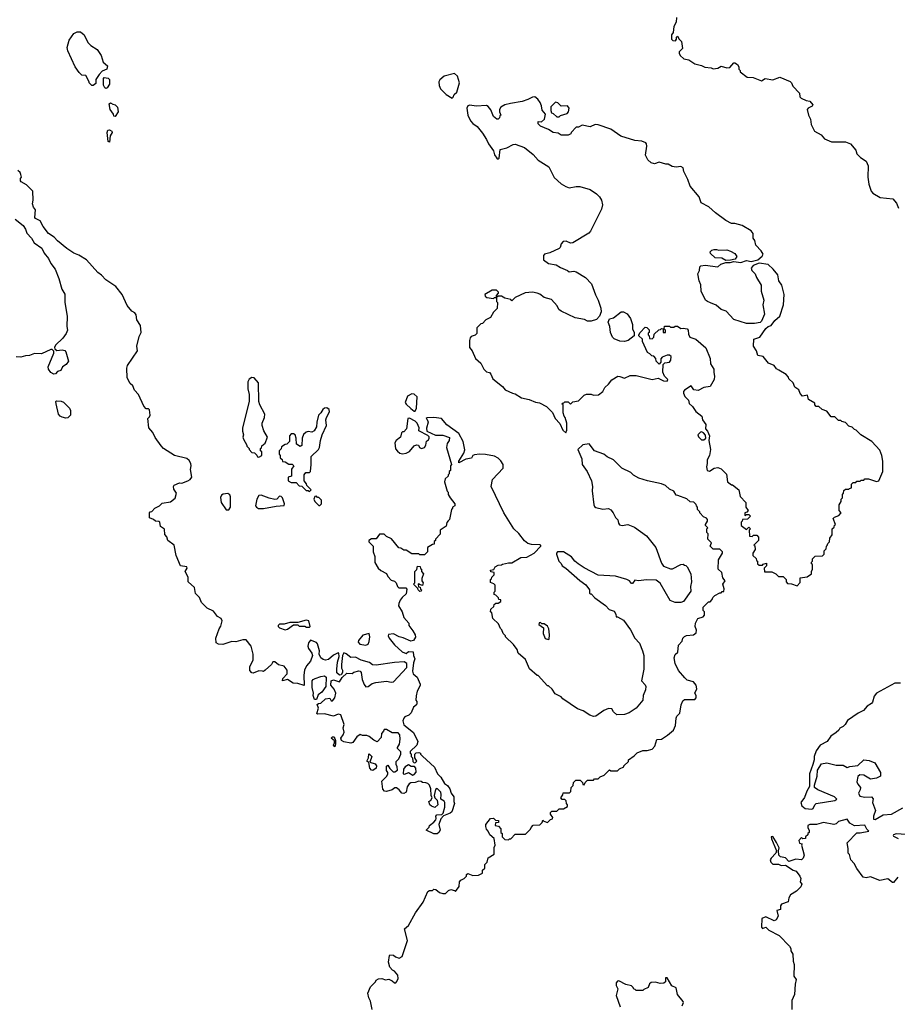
# Model space of a CAD drawing. Extents: x 1862350 to 2057294, y 212041 to 437318.
# Tile 14 of 256: x 1931785 to 1939417, y 256239 to 264806. Entities that reach past the tile are written whole.
import ezdxf

# ---------------------------------------------------------------- set-up
doc = ezdxf.new("R2010")
doc.units = 0

msp = doc.modelspace()

# ---------------------------------------------------------------- linework, layer by layer
at = {"layer": '0CON10XD'}
for points in [[(1937496.7, 264825), (1937493.3, 264785), (1937473.8, 264745), (1937467.5, 264695), (1937454, 264675), (1937453.8, 264635), (1937465, 264623.3), (1937488.3, 264621.7), (1937497.5, 264635), (1937497.5, 264655), (1937505, 264662.5), (1937518.8, 264635), (1937540.6, 264615), (1937547.5, 264555), (1937520, 264525), (1937520, 264515), (1937530, 264495), (1937560, 264465), (1937605, 264456.7), (1937655, 264422.5), (1937715, 264407.5), (1937743.6, 264393.6), (1937797, 264387), (1937815, 264377.5)], [(1932425, 264232.5), (1932413, 264233), (1932390, 264255), (1932390, 264265), (1932360, 264320), (1932325, 264323.8), (1932301.2, 264345), (1932268, 264395), (1932202.5, 264535), (1932197.5, 264565), (1932215, 264628.8), (1932256.7, 264685), (1932285, 264701.2), (1932315, 264700), (1932346.2, 264675), (1932377, 264607), (1932405, 264580), (1932460, 264545), (1932493.3, 264495), (1932510, 264435), (1932548, 264405), (1932543.3, 264375), (1932501.7, 264358.3), (1932475, 264330), (1932447.5, 264285), (1932448.3, 264251.7), (1932425, 264232.5)], [(1937815, 264377.5), (1937855, 264382.5), (1937885, 264402.5), (1937935, 264387.5), (1937961.7, 264388.3), (1937995, 264430), (1938005, 264430), (1938026.4, 264416.4), (1938040, 264395), (1938040, 264375), (1938050, 264365), (1938051.7, 264351.7), (1938110, 264305), (1938163, 264303), (1938235, 264273.3), (1938267, 264293), (1938335, 264282.5), (1938395, 264306.7), (1938485, 264267.5), (1938496.1, 264256.1), (1938507, 264227), (1938567.5, 264165), (1938570, 264135), (1938581.7, 264121.7), (1938623, 264103), (1938655, 264096.7), (1938682.5, 264065), (1938676.4, 264053.6), (1938643, 264037), (1938632.5, 264025), (1938644, 263975), (1938661.1, 263941.1), (1938667.5, 263895), (1938696.1, 263836.1), (1938755, 263803.3), (1938785, 263768), (1938845, 263742), (1938965, 263742.5), (1939010, 263725), (1939055, 263670), (1939065, 263640), (1939097, 263607), (1939147.5, 263575), (1939164.3, 263534.3), (1939160.8, 263435), (1939170.5, 263375), (1939190.6, 263315), (1939205.4, 263295.4), (1939267.3, 263257.3), (1939378.3, 263248.3), (1939410.7, 263210.7), (1939427.5, 263165)], [(1932535, 264207.5), (1932525, 264212.5), (1932513.3, 264235), (1932512.5, 264295), (1932518.3, 264301.7), (1932555, 264296.2), (1932565.7, 264285), (1932566.4, 264243.6), (1932545, 264213.3), (1932535, 264207.5)], [(1935545, 264124.2), (1935555, 264132.5), (1935564, 264155), (1935585.6, 264175), (1935610.6, 264255), (1935593.4, 264313.4), (1935565, 264338.1), (1935475, 264312.9), (1935438.5, 264281.5), (1935430.6, 264265), (1935433.2, 264233.2), (1935445.6, 264205.5), (1935495, 264154.2), (1935545, 264124.2)], [(1938545, 259880), (1938571.7, 259908.3), (1938571.7, 259948.3), (1938631.7, 259958.3), (1938670, 259985), (1938670, 260005), (1938680, 260025), (1938680, 260065), (1938671.7, 260071.7), (1938670, 260085), (1938680, 260095), (1938680, 260115), (1938703, 260137), (1938765, 260140), (1938780, 260155), (1938780, 260185), (1938798.3, 260201.7), (1938800, 260225), (1938808.3, 260231.7), (1938811.7, 260248.3), (1938828.3, 260261.7), (1938830, 260295), (1938850, 260325), (1938850, 260375), (1938868.3, 260391.7), (1938871.7, 260408.3), (1938880, 260415), (1938860, 260465), (1938871.7, 260478.3), (1938908.3, 260491.7), (1938930, 260515), (1938910, 260535), (1938910, 260585), (1938930, 260615), (1938930, 260635), (1938940, 260645), (1938940, 260675), (1938950, 260685), (1938951.7, 260708.3), (1938965, 260720), (1938995, 260720), (1939001.7, 260728.3), (1939018.3, 260731.7), (1939020, 260765), (1939031.7, 260778.3), (1939055, 260780), (1939065, 260790), (1939095, 260790), (1939101.7, 260798.3), (1939125, 260800), (1939135, 260810), (1939165, 260812.5), (1939235, 260788.8), (1939255, 260792.5), (1939290, 260875), (1939292.5, 260965), (1939282.5, 261015), (1939265, 261060), (1939196.4, 261136.4), (1939100, 261195), (1939060, 261235), (1939045, 261240), (1939025, 261260), (1938995, 261270), (1938965, 261300), (1938935, 261310), (1938925, 261320), (1938905, 261320), (1938875, 261350), (1938841.7, 261351.7), (1938805, 261400), (1938763, 261413), (1938735, 261440), (1938711.7, 261441.7), (1938700, 261455), (1938698.3, 261468.3), (1938645, 261500), (1938635, 261540), (1938591.7, 261531.7), (1938573, 261553), (1938560, 261585), (1938525, 261610), (1938510, 261645), (1938475, 261680), (1938470, 261695), (1938449.3, 261719.3), (1938386.7, 261756.7), (1938367, 261767), (1938345, 261797.5), (1938297, 261817), (1938250, 261875), (1938203.6, 261883.6), (1938193.3, 261925), (1938167.5, 261965), (1938170, 262025), (1938220, 262045), (1938275, 262120), (1938293, 262137), (1938320, 262145), (1938350.7, 262189.3), (1938395, 262227.5), (1938427.5, 262325), (1938433.8, 262415), (1938414, 262495), (1938386.7, 262535), (1938377.5, 262585), (1938337.5, 262635), (1938292.5, 262675), (1938215, 262688.8), (1938163, 262667), (1938147.5, 262645), (1938152.5, 262625), (1938180, 262595), (1938191.7, 262561.7), (1938232.5, 262495), (1938232.5, 262445), (1938256.2, 262365), (1938247.5, 262325), (1938262.5, 262245), (1938237, 262183), (1938225, 262170), (1938175, 262161.2), (1938105, 262162.5), (1937996.4, 262196.4), (1937929.2, 262269.2), (1937883.9, 262283.9), (1937840.7, 262320.7), (1937793.6, 262343.6), (1937765, 262352.5), (1937750, 262365), (1937712.5, 262445), (1937709.3, 262499.3), (1937692.5, 262535), (1937682.5, 262595), (1937697.5, 262625), (1937700, 262655), (1937707.5, 262665), (1937745, 262671.2), (1937855, 262656.7), (1937881.7, 262678.3), (1937925, 262692.5), (1937963, 262693), (1937995, 262702.5), (1938055, 262693.8), (1938105, 262710), (1938145, 262702.5), (1938203.6, 262716.4), (1938243, 262747), (1938250, 262765), (1938234.1, 262794.1), (1938186.7, 262845), (1938176.7, 262885), (1938163.3, 262905), (1938163.8, 262945), (1938145, 262968.8), (1938067.5, 263015), (1938005, 263032), (1937975, 263032.9), (1937925, 263058.6), (1937835.4, 263125.4), (1937778.3, 263178.3), (1937712.7, 263212.7), (1937692.9, 263265), (1937615, 263356.7), (1937595.6, 263415), (1937561.2, 263485), (1937555, 263516.7), (1937535, 263528.8), (1937495, 263523.3), (1937458.3, 263528.3), (1937425, 263550), (1937405, 263550), (1937345, 263567.5), (1937305, 263552.5), (1937275, 263560), (1937247.5, 263585), (1937228.3, 263628.3), (1937240, 263705), (1937237, 263727), (1937230, 263735), (1937195, 263747.5), (1937135, 263754), (1937013.4, 263793.4), (1936924.3, 263854.3), (1936815, 263891.2), (1936790, 263895), (1936745, 263873.8), (1936675, 263887.5), (1936645, 263870), (1936625, 263870), (1936580, 263825), (1936578.3, 263811.7), (1936555, 263800), (1936495, 263800), (1936467, 263817), (1936423, 263823), (1936385, 263850), (1936315, 263880), (1936295, 263900), (1936295, 263920), (1936321.7, 263918.3), (1936348.8, 263941.2), (1936357.5, 263985), (1936328.3, 264018.3), (1936323.3, 264055), (1936310, 264085), (1936290, 264115), (1936265, 264134), (1936245, 264132.9), (1936205, 264110), (1936155, 264093.8), (1936053.2, 264076.8), (1936002.5, 264065), (1935970, 264045), (1935957.5, 264025), (1935957.5, 264005), (1935970, 263975), (1935961.7, 263968.3), (1935958.3, 263951.7), (1935945, 263940), (1935935, 263940), (1935905, 263962.5), (1935882.2, 264022.2), (1935859.7, 264049.7), (1935845, 264058), (1935755, 264053.8), (1935699.3, 264060.7), (1935682.5, 264055), (1935673.9, 264036.1), (1935681.8, 263975), (1935705.2, 263925.2), (1935725, 263901.5), (1935762.9, 263875), (1935809.1, 263819.1), (1935844.6, 263764.6), (1935861.9, 263725), (1935904.3, 263664.3), (1935915, 263630), (1935935, 263600), (1935945, 263592.5), (1935955, 263600), (1935962.5, 263675), (1936020.5, 263689.6), (1936075, 263721.2), (1936095, 263723.8), (1936173.6, 263693.6), (1936251.7, 263631.7), (1936295, 263582.5), (1936386.4, 263526.4), (1936433.2, 263433.2), (1936495, 263378), (1936535, 263354), (1936564.2, 263344.2), (1936624.4, 263355.6), (1936655, 263355.7), (1936745, 263327.5), (1936801.2, 263291.2), (1936825.7, 263265.7), (1936843.8, 263235), (1936852, 263195), (1936845, 263157.5), (1936750, 262965), (1936735, 262948.8), (1936595, 262864.2), (1936575, 262862.5), (1936538.1, 262878.1), (1936510, 262875), (1936494.5, 262855), (1936485.8, 262825), (1936475, 262816), (1936395, 262777.5), (1936350, 262765), (1936340, 262755), (1936340, 262715), (1936385, 262683.8), (1936451.7, 262671.7), (1936488.8, 262648.8), (1936550, 262625), (1936563, 262613), (1936605, 262617.5), (1936625, 262612.5), (1936705, 262563.3), (1936757.3, 262507.3), (1936792.3, 262412.3), (1936816.2, 262365), (1936840, 262295), (1936842.5, 262265), (1936827.5, 262225), (1936801.7, 262198.3), (1936755, 262182.5), (1936723.6, 262183.6), (1936696.7, 262196.7), (1936615, 262212.5), (1936495, 262270), (1936473.3, 262285), (1936458.8, 262315), (1936410.5, 262370.4), (1936345, 262390), (1936308.3, 262418.3), (1936286.2, 262426.2), (1936245, 262433.8), (1936180.7, 262429.3), (1936095, 262390), (1936065, 262360), (1936055, 262370), (1936003, 262383), (1935975, 262400), (1935945, 262400), (1935930, 262390), (1935930, 262405), (1935950, 262425), (1935950, 262435), (1935931.7, 262451.7), (1935895, 262452.5), (1935830, 262415), (1935831.7, 262401.7), (1935848.3, 262388.3), (1935905, 262380), (1935915, 262390), (1935930, 262390), (1935930, 262355), (1935940, 262345), (1935937, 262293), (1935905, 262260), (1935880, 262215), (1935840, 262195), (1935808.3, 262161.7), (1935795, 262160), (1935760, 262125), (1935760, 262075), (1935745, 262060), (1935711.7, 262048.3), (1935703, 262037), (1935697.5, 262015), (1935697.5, 261955), (1935720, 261925), (1935749.3, 261859.3), (1935796.4, 261816.4), (1935822.5, 261765), (1935845, 261742.5), (1935870, 261735), (1935883, 261723), (1935900.7, 261680.7), (1935983, 261613), (1936007.5, 261585), (1936070, 261555), (1936095, 261550), (1936150, 261515), (1936215, 261502.5), (1936271.7, 261478.3), (1936305, 261472.5), (1936365, 261440), (1936419.3, 261389.3), (1936442.5, 261335), (1936483.6, 261293.6), (1936507.5, 261235), (1936535, 261210), (1936542.5, 261235), (1936542.5, 261295), (1936530, 261345), (1936520, 261355), (1936510, 261385), (1936510, 261455), (1936500, 261465), (1936505, 261470), (1936518.3, 261471.7), (1936525, 261480), (1936555, 261480), (1936575, 261460), (1936595, 261480), (1936645, 261490), (1936695, 261540), (1936715, 261547.5), (1936755, 261547.5), (1936775, 261540), (1936817, 261543), (1936855, 261570), (1936872.5, 261605), (1936906.4, 261633.6), (1936935, 261672.5), (1936987, 261703), (1937005, 261702.5), (1937045, 261687.5), (1937095, 261710), (1937145, 261710), (1937285, 261675.8), (1937336.7, 261686.7), (1937383, 261663), (1937415, 261660), (1937420, 261675), (1937393, 261703), (1937378.3, 261738.3), (1937380, 261805), (1937395, 261820), (1937435, 261827.5), (1937447.5, 261842.5), (1937450, 261875), (1937435, 261887.5), (1937415, 261887.5), (1937371.7, 261868.3), (1937360, 261855), (1937360, 261825), (1937345, 261810), (1937320, 261835), (1937318.3, 261858.3), (1937298.3, 261878.3), (1937281.7, 261881.7), (1937265, 261900), (1937245, 261910), (1937200, 262005), (1937200, 262025), (1937170, 262055), (1937170, 262065), (1937180, 262085), (1937225, 262130), (1937238.3, 262128.3), (1937258.3, 262108.3), (1937260, 262085), (1937251.7, 262078.3), (1937250, 262065), (1937260, 262055), (1937261.7, 262031.7), (1937285, 262030), (1937300, 262045), (1937301.7, 262068.3), (1937341.7, 262108.3), (1937358.3, 262111.7), (1937365, 262120), (1937380, 262115), (1937380, 262085), (1937400, 262085), (1937400, 262105), (1937390, 262115), (1937391.7, 262138.3), (1937435, 262140), (1937445, 262130), (1937475, 262130), (1937485, 262140), (1937505, 262140), (1937535, 262120), (1937555, 262122.5), (1937590, 262115), (1937597.5, 262105), (1937600.7, 262070.7), (1937612.5, 262045), (1937666.1, 262026.1), (1937750.7, 261950.7), (1937789.3, 261859.3), (1937793, 261813), (1937822.5, 261765), (1937820, 261735), (1937827.5, 261705), (1937823.3, 261675), (1937790, 261615), (1937735, 261606.7), (1937685, 261580), (1937646.4, 261586.4), (1937625, 261620), (1937567, 261583), (1937558.3, 261571.7), (1937556.7, 261555), (1937568.8, 261528.8), (1937600, 261495), (1937607, 261467), (1937635, 261440), (1937665, 261397.5), (1937717.5, 261355), (1937723, 261323), (1937752.5, 261285), (1937750, 261245), (1937767, 261227), (1937782.5, 261185), (1937777.5, 261145), (1937792.5, 261065), (1937782.5, 261015), (1937762.7, 260977.3), (1937764.1, 260945.9), (1937757.1, 260915), (1937764.1, 260884.1), (1937785, 260876.7), (1937825, 260902.5), (1937855, 260910), (1937885, 260897.5), (1937931.7, 260851.7), (1937940, 260785), (1937975, 260760), (1937985, 260760), (1938040, 260715), (1938051.7, 260658.3)], [(1932615, 263963.3), (1932603.3, 263965), (1932600, 263985), (1932572, 264025), (1932564, 264075), (1932575, 264082.5), (1932595, 264070), (1932615, 264066.2), (1932635.6, 264045), (1932640, 264005), (1932615, 263963.3)], [(1936475, 263960), (1936488.3, 263971.7), (1936545, 263990), (1936557, 264003), (1936562.5, 264035), (1936550, 264055), (1936493, 264053), (1936465, 264082.5), (1936445, 264087.5), (1936403, 264047), (1936402.5, 264015), (1936410, 263995), (1936425, 263990), (1936455, 263960), (1936475, 263960)], [(1932565, 263740), (1932554, 263745), (1932544.4, 263825), (1932551.2, 263845), (1932565, 263848.1), (1932585, 263835.8), (1932589.2, 263825), (1932571.2, 263795), (1932565, 263740)], [(1935482.5, 257955), (1935482.5, 257995), (1935475, 258007.5), (1935447.5, 258025), (1935451.2, 258065), (1935446.7, 258085), (1935415, 258117.5), (1935401.2, 258108.8), (1935390, 258055), (1935396.4, 258036.4), (1935416.2, 258016.2), (1935420, 257975), (1935395, 257952.5), (1935365, 257962.5), (1935352.5, 257975), (1935342.5, 258005), (1935360, 258015), (1935372.5, 258035), (1935362.5, 258055), (1935360, 258115), (1935350, 258145), (1935335, 258160), (1935317, 258167), (1935288.3, 258168.3), (1935275, 258177.5), (1935255, 258180), (1935225, 258170), (1935185, 258167.5), (1935171.7, 258158.3), (1935155, 258130), (1935145.8, 258084.2), (1935125, 258072.5), (1935107, 258077), (1935086.4, 258106.4), (1935061.7, 258121.7), (1935048.3, 258121.7), (1935023.6, 258106.4), (1934975, 258090.8), (1934956.7, 258095), (1934941.7, 258111.7), (1934935, 258180), (1934976.4, 258223.6), (1934987.5, 258245), (1934987, 258257), (1934973.6, 258273.6), (1934975, 258310), (1934985, 258320), (1935005, 258290), (1935033, 258263), (1935047, 258263), (1935070, 258275), (1935067.5, 258305), (1935057.5, 258325), (1935058.3, 258351.7), (1935082.5, 258375), (1935100, 258415), (1935100, 258435), (1935070, 258465), (1935070, 258475), (1935087, 258503), (1935092.5, 258545), (1935090, 258585), (1935075, 258600), (1935025, 258600), (1934975, 258630), (1934955, 258630), (1934950, 258615), (1934930, 258595), (1934928.3, 258561.7), (1934895, 258522.5), (1934865, 258537.5), (1934825, 258570), (1934805, 258576.7), (1934765, 258577.5), (1934745, 258587.5), (1934717.5, 258565), (1934683, 258517), (1934665, 258510), (1934605, 258522.5), (1934583.6, 258533.6), (1934577.5, 258555), (1934596.7, 258583.3), (1934607, 258607), (1934597.5, 258645), (1934607.5, 258675), (1934576.4, 258756.4), (1934555, 258762.5), (1934515, 258747.5), (1934435, 258767.5), (1934375, 258762.5), (1934368.3, 258768.3), (1934382.5, 258815), (1934371.7, 258848.3), (1934383, 258857), (1934405, 258860), (1934443.6, 258896.4), (1934481.7, 258901.7), (1934495, 258880), (1934505, 258880), (1934526.7, 258905), (1934533.8, 258945), (1934520.7, 258980.7), (1934490, 259015), (1934495, 259052.5), (1934515, 259061.2), (1934565, 259043.8), (1934588.8, 259081.2), (1934629.3, 259120.7), (1934675, 259117.5), (1934691.2, 259128.8), (1934735, 259139.2), (1934746.7, 259136.7), (1934755.8, 259125), (1934763.8, 259065), (1934781.7, 259021.7), (1934795, 259002.5), (1934815, 259003.3), (1934850.5, 259029.6), (1934882.3, 259037.7), (1934975, 259051.2), (1935015, 259043.3), (1935035, 259046.2), (1935151.7, 259168.3), (1935151.2, 259205), (1935129.5, 259219.6), (1935045, 259214.2), (1934885, 259189.2), (1934854.1, 259194.1), (1934827.5, 259212.5), (1934755, 259232), (1934705, 259258.8), (1934665, 259256.7), (1934625, 259287.5), (1934603, 259297), (1934592.5, 259275), (1934582.5, 259195), (1934582.5, 259165), (1934592.5, 259145), (1934592.5, 259125), (1934580, 259105), (1934565, 259102.5), (1934544.1, 259124.1), (1934542.5, 259155), (1934547.5, 259215), (1934562.5, 259265), (1934560, 259295), (1934555, 259297.5), (1934515, 259276.7), (1934469.5, 259240.4), (1934445, 259233.8), (1934425, 259238.8), (1934404.4, 259254.4), (1934388, 259285), (1934393.3, 259315), (1934376.1, 259376.1), (1934365, 259387.5), (1934315, 259407.5), (1934296.4, 259383.6), (1934290, 259355), (1934296.7, 259335), (1934326.7, 259295), (1934330, 259275), (1934313.8, 259225), (1934280, 259185), (1934262.5, 259145), (1934256.1, 259103.9), (1934257.7, 259012.3), (1934205, 259031.5), (1934164.4, 259034.4), (1934115, 259064.4), (1934071.2, 259055), (1934073.1, 259075), (1934109.6, 259115), (1934110.9, 259145), (1934085, 259181.4), (1934035, 259193.8), (1934005, 259220), (1933985, 259217.5), (1933974, 259195), (1933920.6, 259145), (1933905, 259135.6), (1933897.4, 259137.4), (1933865, 259141.9), (1933815, 259120), (1933802.9, 259122.9), (1933785, 259142.5), (1933785.8, 259175), (1933815.5, 259235), (1933815.6, 259285.6), (1933798.8, 259355), (1933755, 259410), (1933725, 259410), (1933665.9, 259394.1), (1933630, 259395), (1933550.5, 259369.6), (1933515, 259372), (1933493.3, 259385), (1933492, 259425), (1933520, 259505), (1933535, 259530), (1933547, 259577), (1933537.5, 259595), (1933505, 259613.3), (1933469.5, 259659.6), (1933416.7, 259685), (1933365, 259733.8), (1933347.6, 259777.6), (1933315, 259814), (1933305.4, 259865), (1933250, 259915), (1933251.2, 259955), (1933223.8, 260005), (1933242, 260035), (1933238.8, 260045), (1933183.9, 260053.9), (1933146.7, 260145), (1933127.8, 260235), (1933072, 260275), (1933065, 260307.5), (1933047.1, 260327.1), (1933042.8, 260372.8), (1933010.6, 260395), (1933003.3, 260433.3), (1932995, 260441.1), (1932965, 260442), (1932948.1, 260458.1), (1932915, 260472.5), (1932912.5, 260515), (1932920, 260525), (1932935, 260527.5), (1932958.8, 260555), (1933001.2, 260575), (1933025, 260599.2), (1933095, 260612), (1933136.8, 260643.2), (1933150, 260685), (1933125, 260722.5), (1933123.6, 260745), (1933129.4, 260755), (1933175, 260775.6), (1933195.6, 260774.4), (1933246.8, 260793.2), (1933266.7, 260805), (1933282.5, 260825), (1933271.2, 260891.2), (1933276.2, 260925), (1933272.5, 260945), (1933260, 260970), (1933238.3, 260988.3), (1933130, 261015), (1933035, 261073.8), (1933015, 261098.8), (1932961.7, 261171.7), (1932944.1, 261214.1), (1932907.5, 261255), (1932900, 261335), (1932915, 261350), (1932920, 261365), (1932915, 261410), (1932905, 261420), (1932885, 261420), (1932863.9, 261443.9), (1932817.5, 261545), (1932783.9, 261583.9), (1932769.3, 261619.3), (1932745, 261640), (1932719.3, 261689.3), (1932717.5, 261775), (1932723.6, 261796.4), (1932808.8, 261925), (1932803.8, 261965), (1932825, 262050), (1932842.5, 262085), (1932836.4, 262146.4), (1932803.3, 262195), (1932797, 262237), (1932786.4, 262256.4), (1932760.7, 262270.7), (1932719.5, 262319.6), (1932676.7, 262415), (1932620, 262485), (1932533.2, 262543.2), (1932495, 262583.8), (1932463.8, 262605), (1932365, 262716), (1932298.1, 262758.1), (1932255, 262774.2), (1932195, 262816), (1932113, 262883), (1932085, 262913.3), (1932036.6, 262946.6), (1931988, 263005), (1931962.5, 263055), (1931922.5, 263075), (1931917.5, 263085), (1931921.7, 263151.7), (1931903.8, 263173.8), (1931897.5, 263205), (1931902.5, 263235), (1931900, 263315), (1931845, 263367.5), (1931797.5, 263395), (1931792.5, 263405), (1931792.5, 263425), (1931800, 263435), (1931795, 263460), (1931790, 263475), (1931770, 263495)], [(1931745, 263071.2), (1931815, 263016.2), (1931834.2, 262984.2), (1931847.7, 262947.7), (1931886.7, 262905), (1931910, 262865), (1931976.8, 262816.8), (1931998.8, 262775), (1932035, 262726.7), (1932054.5, 262684.5), (1932092.5, 262635), (1932124, 262555), (1932150.5, 262460.4), (1932178.6, 262418.6), (1932178.8, 262345), (1932198, 262225), (1932196.2, 262135), (1932201.2, 262105), (1932188.8, 262075), (1932160, 262035), (1932097.5, 261975), (1932087.5, 261955), (1932091.7, 261941.7), (1932108.3, 261928.3), (1932155, 261933.8), (1932177.7, 261927.7), (1932186.7, 261915), (1932208.8, 261835), (1932188.8, 261805), (1932158, 261785), (1932143.8, 261755), (1932114.6, 261745.4), (1932095, 261726), (1932081.2, 261721.2), (1932055.7, 261735.7), (1932036.2, 261765), (1932031.2, 261785), (1932082.5, 261905), (1932081.7, 261921.7), (1932067.5, 261937.5), (1932055, 261936.7), (1931975, 261898), (1931915, 261900.8), (1931870, 261885), (1931835, 261881.2), (1931795, 261870.8), (1931755, 261872.9)], [(1937925, 262710), (1937891.7, 262731.7), (1937833, 262733), (1937791.7, 262771.7), (1937790, 262785), (1937805, 262800), (1937825, 262806.7), (1937845, 262807.5), (1937865, 262800), (1937935, 262802.5), (1937965, 262792.5), (1938005, 262772.5), (1938022.5, 262745), (1938008.3, 262721.7), (1937965, 262712.5), (1937925, 262710)], [(1937043.6, 262006.4), (1937005, 262008.8), (1936955, 262030), (1936941.2, 262045), (1936923.8, 262085), (1936916.2, 262135), (1936901.2, 262175), (1936915, 262202.5), (1936948.3, 262211.7), (1937015, 262263.3), (1937035, 262263.8), (1937067.6, 262247.6), (1937098, 262205), (1937113.8, 262155), (1937113.3, 262115), (1937130, 262085), (1937130, 262055), (1937075, 262013.8), (1937043.6, 262006.4)], [(1933865, 261000), (1933890, 261015), (1933890, 261045), (1933880, 261055), (1933880, 261075), (1933888.3, 261081.7), (1933891.7, 261098.3), (1933918.3, 261121.7), (1933940, 261175), (1933908.3, 261228.3), (1933892.5, 261275), (1933892.5, 261295), (1933912.5, 261345), (1933917.5, 261375), (1933873.3, 261455), (1933863.3, 261485), (1933862.5, 261645), (1933825, 261690), (1933805, 261692.5), (1933780.7, 261679.3), (1933770, 261655), (1933767.5, 261595), (1933780, 261545), (1933780, 261485), (1933723.3, 261255), (1933722.5, 261225), (1933730, 261195), (1933726.7, 261175), (1933730, 261155), (1933760, 261105), (1933760, 261095), (1933780, 261075), (1933780, 261065), (1933805, 261040), (1933828.3, 261038.3), (1933848.3, 261018.3), (1933851.7, 261001.7), (1933865, 261000)], [(1935225, 261400), (1935237.1, 261425), (1935240.6, 261525), (1935215, 261548.6), (1935195, 261550.6), (1935158.7, 261531.3), (1935138, 261475), (1935145, 261460), (1935185, 261423.3), (1935215, 261400), (1935225, 261400)], [(1932185, 261337.5), (1932155, 261347.5), (1932137, 261357), (1932122.5, 261375), (1932102.5, 261465), (1932100, 261485), (1932105, 261490), (1932145, 261487.5), (1932165, 261477.5), (1932216.7, 261425), (1932226.7, 261405), (1932227.5, 261365), (1932205, 261342.5), (1932185, 261337.5)], [(1934305, 260700), (1934320, 260715), (1934281.7, 260751.7), (1934278.3, 260768.3), (1934260, 260795), (1934260, 260845), (1934273, 260867), (1934305, 260867.5), (1934312.5, 260875), (1934320, 260935), (1934320, 261005), (1934382.8, 261067.2), (1934393.1, 261085), (1934400.6, 261145), (1934415.6, 261194.4), (1934454.4, 261275), (1934448.2, 261325), (1934452.5, 261345), (1934477.8, 261395), (1934475, 261415.7), (1934455, 261428.1), (1934435, 261425.4), (1934420, 261415), (1934404.6, 261385.4), (1934382.9, 261365), (1934368.9, 261305), (1934366.8, 261263.2), (1934345, 261230), (1934325, 261216.7), (1934295, 261222.5), (1934275, 261217.5), (1934253, 261197), (1934240, 261165), (1934238.3, 261101.7), (1934225, 261092.5), (1934191.7, 261111.7), (1934190, 261165), (1934180, 261195), (1934165, 261202.5), (1934145, 261202.5), (1934132.5, 261185), (1934130, 261135), (1934108.3, 261111.7), (1934095, 261110), (1934061.7, 261088.3), (1934058.3, 261071.7), (1934040, 261055), (1934040, 261025), (1934050, 261015), (1934050, 260995), (1934068.3, 260978.3), (1934071.7, 260961.7), (1934095, 260960), (1934125, 260940), (1934155, 260940), (1934170, 260925), (1934150, 260895), (1934150, 260835), (1934120, 260825), (1934120, 260795), (1934145, 260780), (1934188.3, 260778.3), (1934215, 260750), (1934238.3, 260748.3), (1934275, 260710), (1934295, 260710), (1934305, 260700)], [(1937419.3, 258580.7), (1937470, 258625), (1937486.7, 258665), (1937495, 258730), (1937500, 258745), (1937526.4, 258773.6), (1937537.5, 258845), (1937551.7, 258878.3), (1937565, 258890), (1937655, 258890), (1937667.5, 258905), (1937667.5, 258925), (1937657.5, 258945), (1937672.5, 258985), (1937667.5, 259015), (1937643.6, 259043.6), (1937588.8, 259058.8), (1937568.3, 259078.3), (1937515, 259142.5), (1937484.2, 259204.2), (1937476.2, 259255), (1937485, 259282.5), (1937507, 259303), (1937513.8, 259365), (1937545, 259400), (1937552.5, 259425), (1937565, 259440), (1937585, 259447.5), (1937645, 259452.5), (1937668.3, 259471.7), (1937670, 259495), (1937660, 259525), (1937662.5, 259555), (1937683.6, 259596.4), (1937728.3, 259611.7), (1937740, 259625), (1937740, 259655), (1937730, 259665), (1937730, 259695), (1937775, 259740), (1937788.3, 259741.7), (1937808.3, 259761.7), (1937811.7, 259778.3), (1937830, 259795), (1937875, 259820), (1937885, 259820), (1937895, 259830), (1937908.3, 259831.7), (1937910, 259855), (1937900, 259895), (1937920, 259925), (1937898.3, 259948.3), (1937890, 259995), (1937860, 260025), (1937862.5, 260105), (1937897, 260163), (1937897, 260177), (1937875, 260200), (1937815, 260200), (1937790, 260225), (1937800, 260255), (1937770, 260285), (1937771.7, 260331.7), (1937760, 260345), (1937760, 260375), (1937770, 260385), (1937750, 260405), (1937750, 260415), (1937767, 260443), (1937767, 260457), (1937758.3, 260468.3), (1937731.7, 260481.7), (1937700, 260515), (1937700, 260525), (1937680, 260545), (1937680, 260565), (1937670, 260575), (1937668.3, 260588.3), (1937648.3, 260608.3), (1937615, 260610), (1937587, 260637), (1937507, 260667), (1937495, 260670), (1937473, 260703), (1937435, 260722.5), (1937401.7, 260751.7), (1937365, 260767.5), (1937245, 260792.5), (1937168.3, 260818.3), (1937123, 260843), (1937100, 260865), (1937020, 260905), (1936950, 260975), (1936895, 261002.5), (1936865, 261026.7), (1936782.5, 261055), (1936737, 261117), (1936683, 261107), (1936640, 261065), (1936672.5, 260985), (1936676.7, 260935), (1936720, 260875), (1936756.7, 260795), (1936766, 260745), (1936763.6, 260706.4), (1936777.5, 260585), (1936785, 260570), (1936795, 260562.5), (1936855, 260547.5), (1936905, 260552.5), (1936925, 260542.5), (1936946.7, 260515), (1936965.9, 260475.9), (1936985.7, 260455.7), (1936991.8, 260425), (1937002, 260412), (1937025, 260404.7), (1937073, 260413), (1937131.2, 260391.2), (1937235.9, 260315.9), (1937317.5, 260215), (1937366.4, 260076.4), (1937385, 260052.5), (1937445, 260026.7), (1937463, 260027), (1937535, 260066.7), (1937555, 260070), (1937565, 260060), (1937578.3, 260058.3), (1937590, 260045), (1937622.5, 259985), (1937626.7, 259915), (1937617.5, 259875), (1937622.5, 259835), (1937556.2, 259745), (1937535, 259733.8), (1937485, 259733.8), (1937442.3, 259752.3), (1937355, 259902.5), (1937319.5, 259929.6), (1937235, 259932.5), (1937165, 259923.8), (1937135, 259930), (1937115, 259900), (1937105, 259900), (1937087.5, 259925), (1937065.9, 259935.9), (1936965, 259963.8), (1936814.2, 259974.2), (1936695, 260036.7), (1936641.7, 260071.7), (1936612.5, 260095), (1936583.9, 260133.9), (1936515, 260176.7), (1936463, 260177), (1936452.5, 260165), (1936452.5, 260155), (1936472.5, 260095), (1936492.5, 260075), (1936503.6, 260053.6), (1936535, 260032.5), (1936655, 259927.5), (1936709.3, 259889.3), (1936740, 259845), (1936740, 259815), (1936745, 259810), (1936755, 259810), (1936787, 259777), (1936879.3, 259709.3), (1936910, 259675), (1936955, 259660), (1936970, 259635), (1936971.7, 259611.7), (1936985, 259610), (1937035, 259580), (1937096.1, 259496.1), (1937133.9, 259423.9), (1937175, 259380), (1937202.5, 259315), (1937212.5, 259275), (1937212.5, 259155), (1937192.5, 259055), (1937225, 259020), (1937230, 259005), (1937227.5, 258975), (1937207.5, 258925), (1937203.3, 258885), (1937146.7, 258815), (1937086.1, 258773.9), (1937045, 258760), (1936978.3, 258758.3), (1936950, 258785), (1936935, 258810), (1936905, 258812.5), (1936863.9, 258796.1), (1936795, 258746.7), (1936773.8, 258743.8), (1936743.9, 258753.9), (1936685, 258792.5), (1936635, 258810), (1936507, 258897), (1936493, 258913), (1936440.7, 258940.7), (1936415, 258980), (1936385, 259010), (1936375, 259010), (1936295, 259100), (1936285, 259100), (1936217, 259157), (1936191.7, 259218.3), (1936185, 259240), (1936120, 259295), (1936110, 259325), (1936079.3, 259369.3), (1936010, 259435), (1936010, 259445), (1935990, 259465), (1935978.3, 259498.3), (1935965, 259510), (1935948.3, 259548.3), (1935900, 259595), (1935890, 259645), (1935880, 259655), (1935881.7, 259678.3), (1935908.3, 259701.7), (1935911.7, 259718.3), (1935925, 259730), (1935945, 259730), (1935970, 259745), (1935968.3, 259758.3), (1935951.7, 259761.7), (1935950, 259775), (1935925, 259800), (1935910, 259805), (1935910, 259825), (1935920, 259835), (1935920, 259885), (1935908.3, 259898.3), (1935880, 259910), (1935880, 259935), (1935888.3, 259941.7), (1935890, 259955), (1935910, 259975), (1935910, 259995), (1935881.7, 260001.7), (1935880, 260015), (1935908.3, 260021.7), (1935920, 260045), (1935945, 260060), (1935975, 260062.5), (1935985, 260070), (1936035, 260080), (1936065, 260080), (1936143, 260127), (1936195, 260130), (1936260, 260165), (1936316.7, 260225), (1936316.7, 260235), (1936308.3, 260238.3), (1936235, 260240), (1936205, 260247.5), (1936175, 260272.5), (1936125, 260336.2), (1936081.2, 260375), (1935996, 260515), (1935886.2, 260745), (1935895.7, 260805), (1935989.1, 260905), (1935989.5, 260935), (1935968.5, 260968.5), (1935945, 260990.6), (1935915, 261006.9), (1935835, 261023.1), (1935785, 261025.7), (1935740.5, 261019.6), (1935727, 261013), (1935715, 260990), (1935665, 260983.3), (1935605, 260950), (1935603.3, 260965), (1935646.2, 261035), (1935655.6, 261064.4), (1935642.2, 261135), (1935605, 261206), (1935500.6, 261280.6), (1935454, 261335), (1935385, 261343.5), (1935328.3, 261341.7), (1935320, 261335), (1935328.3, 261328.3), (1935336.7, 261305), (1935323, 261253), (1935327, 261227), (1935400.7, 261190.7), (1935465, 261190), (1935521.7, 261171.7), (1935520, 261145), (1935502.3, 261117.7), (1935496.7, 261085), (1935540, 260935), (1935530, 260925), (1935530, 260885), (1935520, 260875), (1935520, 260855), (1935510, 260845), (1935510, 260835), (1935485, 260810), (1935480, 260785), (1935503, 260703), (1935510, 260695), (1935510, 260675), (1935527.5, 260645), (1935570, 260595), (1935570, 260575), (1935550, 260565), (1935550, 260555), (1935540, 260545), (1935521.7, 260458.3), (1935510, 260445), (1935498.3, 260431.7), (1935495, 260400), (1935442.5, 260365), (1935441.7, 260328.3), (1935400, 260285), (1935400, 260275), (1935390, 260265), (1935388.3, 260241.7), (1935375, 260240), (1935330, 260215), (1935330, 260175), (1935305, 260150), (1935265, 260150), (1935255, 260160), (1935195, 260160), (1935145, 260190), (1935125, 260190), (1935098.3, 260208.3), (1935081.7, 260211.7), (1935019.3, 260289.3), (1934975, 260310), (1934955, 260330), (1934915, 260330), (1934885, 260290), (1934845, 260290), (1934820, 260275), (1934821.7, 260261.7), (1934860, 260225), (1934860, 260175), (1934872.5, 260135), (1934873.6, 260083.6), (1934903.6, 260033.6), (1934925, 260012.5), (1934975, 259987.5), (1934985, 259960), (1935015, 259930), (1935045, 259920), (1935060, 259905), (1935070, 259875), (1935081.7, 259861.7), (1935141.7, 259861.7), (1935151.7, 259851.7), (1935145, 259810), (1935110, 259780), (1935093.9, 259756.1), (1935081.2, 259725), (1935080, 259705), (1935110, 259655), (1935125.7, 259605), (1935170, 259555), (1935170, 259535), (1935205, 259490), (1935223.3, 259455), (1935226.4, 259433.6), (1935210, 259405), (1935185, 259400), (1935118.8, 259428.8), (1935086.1, 259436.1), (1935035, 259462.5), (1934993, 259457), (1934990, 259445), (1934997.5, 259425), (1935045, 259367.5), (1935110, 259305), (1935145, 259290), (1935165, 259310), (1935206.7, 259306.7), (1935210, 259275), (1935222.5, 259245), (1935208.8, 259211.2), (1935201.7, 259138.3), (1935207.5, 259115), (1935242.5, 259085), (1935267.5, 259025), (1935267, 259013), (1935242.5, 258965), (1935233, 258923), (1935230, 258885), (1935240, 258875), (1935240, 258855), (1935236.4, 258843.6), (1935210, 258825), (1935190, 258775), (1935170, 258755), (1935135, 258740), (1935125, 258730), (1935117.5, 258705), (1935125, 258670), (1935210, 258605), (1935247.5, 258525), (1935240, 258495), (1935181.7, 258438.3), (1935180, 258425), (1935188.3, 258418.3), (1935190, 258395), (1935200, 258385), (1935203, 258353), (1935215, 258340), (1935228.3, 258341.7), (1935240, 258355), (1935220, 258385), (1935220, 258415), (1935233, 258427), (1935255, 258430), (1935270, 258425), (1935270, 258415), (1935287, 258397), (1935391.7, 258301.7), (1935417.5, 258245), (1935446.1, 258216.1), (1935480.5, 258160.4), (1935505, 258142.5), (1935526.7, 258115), (1935536.7, 258075), (1935560, 258045), (1935560, 258005), (1935567.5, 257985), (1935543.3, 257915), (1935528.3, 257901.7), (1935471.7, 257878.3), (1935447.5, 257852.5), (1935430, 257805), (1935442.5, 257755), (1935430, 257735), (1935415, 257722.5), (1935385, 257722.5), (1935320, 257755), (1935345, 257780), (1935350, 257795), (1935386.4, 257823.6), (1935402.5, 257845), (1935407.5, 257855), (1935402.5, 257877.5), (1935411.7, 257888.3), (1935455, 257890), (1935468.3, 257901.7), (1935482.5, 257955)], [(1935115, 261027.5), (1935145, 261033.3), (1935175, 261050), (1935215, 261097.5), (1935235, 261107.5), (1935253, 261103), (1935262.5, 261085), (1935280, 261075), (1935305, 261082.5), (1935317, 261103), (1935321.7, 261138.3), (1935339.3, 261150.7), (1935346.7, 261165), (1935346.1, 261176.1), (1935335, 261187.5), (1935255, 261230), (1935257.5, 261255), (1935242.5, 261295), (1935225, 261312.5), (1935175, 261340), (1935160, 261335), (1935147.5, 261245), (1935125, 261220), (1935115, 261220), (1935105, 261210), (1935097.5, 261175), (1935060, 261145), (1935047.5, 261125), (1935053, 261073), (1935071.7, 261051.7), (1935090, 261035), (1935115, 261027.5)], [(1937735, 261151.2), (1937751.2, 261165), (1937750, 261190), (1937731.2, 261211.2), (1937715, 261220), (1937705, 261217.5), (1937681.2, 261195), (1937687, 261177), (1937715, 261151.2), (1937735, 261151.2)], [(1933605, 260540), (1933617.5, 260565), (1933617.5, 260655), (1933611.7, 260671.7), (1933595, 260682.5), (1933553, 260677), (1933540.7, 260669.3), (1933530.7, 260649.3), (1933536.7, 260605), (1933580.7, 260540.7), (1933605, 260540)], [(1933862.5, 260552.5), (1933905, 260553.3), (1934015, 260574), (1934085, 260580), (1934086.7, 260595), (1934070, 260645), (1934058.3, 260658.3), (1934045, 260660), (1934020, 260635), (1934005, 260632.5), (1933955, 260643.3), (1933885, 260670), (1933865, 260666.7), (1933848.6, 260635), (1933835.6, 260575), (1933843.2, 260563.2), (1933862.5, 260552.5)], [(1934395, 260580), (1934410, 260595), (1934410, 260625), (1934385, 260650), (1934375, 260650), (1934365, 260660), (1934351.7, 260658.3), (1934342.5, 260635), (1934353, 260613), (1934385, 260580), (1934395, 260580)], [(1938051.7, 260658.3), (1938100, 260605), (1938100, 260565), (1938120, 260535), (1938108.3, 260521.7), (1938090, 260515), (1938091.7, 260491.7), (1938105, 260500), (1938125, 260500), (1938140, 260485), (1938115, 260460), (1938071.7, 260458.3), (1938068.3, 260441.7), (1938060, 260435), (1938060, 260405), (1938105, 260370), (1938125, 260390), (1938140, 260375), (1938130, 260365), (1938131.7, 260311.7), (1938155, 260310), (1938165, 260320), (1938195, 260320), (1938210, 260305), (1938210, 260275), (1938170, 260235), (1938177, 260227), (1938180, 260195), (1938160, 260165), (1938160, 260145), (1938188.3, 260118.3), (1938191.7, 260101.7), (1938200, 260095), (1938201.7, 260071.7), (1938215, 260060), (1938245, 260060), (1938251.7, 260068.3), (1938278.3, 260078.3), (1938280, 260055), (1938260, 260035), (1938261.7, 260001.7), (1938325, 260002.5), (1938360, 259985), (1938385, 259960), (1938425, 259960), (1938450, 259935), (1938450, 259915), (1938461.7, 259901.7), (1938497, 259897), (1938545, 259880)], [(1935265, 259830), (1935250, 259845), (1935248.3, 259858.3), (1935210, 259895), (1935220, 259905), (1935220, 260005), (1935238.3, 260021.7), (1935245, 260050), (1935268.3, 260048.3), (1935271.7, 260031.7), (1935280, 260025), (1935280, 260005), (1935297.5, 259985), (1935282.5, 259945), (1935282.5, 259925), (1935292.5, 259905), (1935288.3, 259881.7), (1935261.7, 259891.7), (1935255, 259900), (1935250, 259895), (1935251.7, 259871.7), (1935268.3, 259868.3), (1935271.7, 259851.7), (1935280, 259845), (1935275, 259832.5), (1935265, 259830)], [(1934095, 259497.5), (1934115, 259502.5), (1934165, 259540), (1934205, 259540), (1934215, 259530), (1934265, 259530), (1934278.3, 259521.7), (1934305, 259520), (1934310, 259525), (1934300, 259575), (1934275, 259580), (1934205, 259560), (1934135, 259560), (1934085, 259547.5), (1934045, 259546.7), (1934032.5, 259535), (1934032.5, 259525), (1934045, 259513.3), (1934095, 259497.5)], [(1936385, 259412.5), (1936390, 259415), (1936392.5, 259455), (1936387.5, 259505), (1936375, 259530), (1936345, 259550), (1936325, 259550), (1936315, 259560), (1936301.7, 259558.3), (1936300, 259545), (1936340, 259515), (1936337.5, 259465), (1936347.5, 259435), (1936355, 259422.5), (1936385, 259412.5)], [(1934795, 259364), (1934815, 259372.5), (1934823.3, 259395), (1934830, 259435), (1934825, 259466.7), (1934769.5, 259450.4), (1934730, 259405), (1934729.5, 259389.6), (1934741.7, 259371.7), (1934795, 259364)], [(1934365, 258890), (1934350, 258890), (1934336.2, 258925), (1934340, 258945), (1934328.6, 258995), (1934327.7, 259052.3), (1934335.9, 259064.1), (1934355, 259072.5), (1934405, 259092), (1934436.4, 259096.4), (1934450, 259085), (1934446.4, 259003.6), (1934412.5, 258955), (1934379.3, 258930.7), (1934365, 258890)], [(1939445, 259033.8), (1939395, 259033.8), (1939235, 258946.7), (1939215, 258920), (1939201.7, 258868.3), (1939193, 258857), (1939155, 258832.5), (1939123.6, 258796.4), (1939076.4, 258773.6), (1938985, 258707.5), (1938962.5, 258675), (1938945, 258657.5), (1938917, 258643), (1938907.5, 258625), (1938886.4, 258603.6), (1938838.3, 258571.7), (1938807.5, 258525), (1938747.5, 258495), (1938710, 258445), (1938692.5, 258395), (1938692.5, 258365), (1938682.5, 258325), (1938654, 258245), (1938652, 258135), (1938630, 258095), (1938610.7, 258039.3), (1938577.5, 257995), (1938587, 257967), (1938615, 257942.5), (1938675, 257937.5), (1938686.4, 257943.6), (1938698.8, 257975), (1938712.7, 257987.3), (1938875, 258013.3), (1938890, 258025), (1938870, 258045), (1938726.1, 258106.1), (1938697.5, 258125), (1938696.7, 258145), (1938720, 258225), (1938722.7, 258277.3), (1938759.1, 258330.9), (1938805, 258339.2), (1938885, 258321), (1938945, 258319.1), (1938981.7, 258298.3), (1939005, 258307.9), (1939075, 258315.8), (1939125, 258366.2), (1939171.2, 258361.2), (1939220.5, 258340.4), (1939270, 258255), (1939270, 258225), (1939235, 258207.5), (1939185, 258197.5), (1939125, 258234), (1939092.5, 258235), (1939075, 258221.2), (1939064.5, 258175), (1939072.5, 258155), (1939096.1, 258126.1), (1939094, 258105), (1939080, 258075), (1939090.7, 258050.7), (1939135, 258040.8), (1939193, 258043), (1939207, 258027), (1939200, 257995), (1939226, 257925), (1939210, 257875), (1939211.2, 257851.2), (1939225, 257847.5), (1939295, 257886.7), (1939366.4, 257893.6), (1939465, 257950)], [(1934525, 258480), (1934513.3, 258495), (1934522.5, 258515), (1934521.7, 258531.7), (1934492.5, 258555), (1934505, 258567.5), (1934520, 258565), (1934530, 258535), (1934532.5, 258502.5), (1934525, 258480)], [(1934850, 256195), (1934837, 256267), (1934820, 256295), (1934812.5, 256335), (1934835, 256390), (1934880, 256435), (1934885, 256450), (1934905, 256460), (1934935, 256462.5), (1934965, 256452.5), (1934995, 256456.7), (1935023.3, 256445), (1935045, 256426), (1935055, 256426.2), (1935065, 256436.7), (1935075.6, 256465), (1935072.7, 256492.7), (1935045, 256527.5), (1935027, 256537), (1935003, 256563), (1934992.5, 256605), (1935000, 256665), (1935005, 256670), (1935035, 256667.5), (1935051.7, 256651.7), (1935085, 256640), (1935112.5, 256655), (1935156.2, 256795), (1935130, 256895), (1935165.8, 256924.2), (1935225.9, 257034.1), (1935295, 257127.5), (1935335, 257220), (1935348.3, 257228.3), (1935375, 257230), (1935385, 257240), (1935405, 257237.5), (1935435, 257212.5), (1935465, 257202.5), (1935487, 257203), (1935515, 257230), (1935535, 257237.5), (1935565, 257230), (1935575, 257220), (1935607, 257263), (1935610, 257305), (1935620.7, 257319.3), (1935650, 257335), (1935670, 257355), (1935671.7, 257368.3), (1935681.7, 257378.3), (1935725, 257360), (1935775, 257362.5), (1935808.3, 257381.7), (1935810, 257405), (1935830, 257425), (1935830, 257455), (1935850, 257475), (1935860, 257515), (1935910, 257545), (1935910, 257605), (1935920, 257625), (1935911.7, 257681.7), (1935872.5, 257715), (1935860, 257745), (1935843, 257763), (1935837.5, 257785), (1935840, 257805), (1935880, 257855), (1935905, 257860), (1935921.7, 257841.7), (1935948.3, 257838.3), (1935948.3, 257821.7), (1935921.7, 257818.3), (1935920, 257795), (1935948.3, 257788.3), (1935970, 257765), (1935970, 257735), (1935980, 257725), (1935980, 257695), (1936003, 257673), (1936035, 257670), (1936045, 257680), (1936055, 257680), (1936095, 257720), (1936185, 257720), (1936228.3, 257761.7), (1936231.7, 257778.3), (1936251.7, 257798.3), (1936308.3, 257801.7), (1936328.3, 257821.7), (1936335, 257840), (1936341.7, 257831.7), (1936375, 257820), (1936401.7, 257848.3), (1936418.3, 257851.7), (1936420, 257865), (1936400, 257895), (1936401.7, 257908.3), (1936411.7, 257918.3), (1936455, 257920), (1936475, 257940), (1936515, 257940), (1936548.3, 257961.7), (1936550, 257975), (1936540, 257985), (1936538.3, 258008.3), (1936525, 258020), (1936501.7, 258021.7), (1936490, 258035), (1936508.3, 258061.7), (1936511.7, 258078.3), (1936565, 258080), (1936578.3, 258091.7), (1936580, 258125), (1936598.3, 258141.7), (1936601.7, 258168.3), (1936621.7, 258188.3), (1936658.3, 258188.3), (1936678.3, 258168.3), (1936681.7, 258151.7), (1936695, 258150), (1936701.7, 258168.3), (1936721.7, 258188.3), (1936775, 258190), (1936785, 258200), (1936815, 258200), (1936831.7, 258218.3), (1936868.3, 258231.7), (1936915, 258280), (1936925, 258270), (1936985, 258270), (1937001.7, 258288.3), (1937040, 258305), (1937040, 258315), (1937078.3, 258351.7), (1937080, 258365), (1937129.3, 258400.7), (1937155, 258427.5), (1937203.6, 258446.4), (1937241.7, 258448.3), (1937285, 258460), (1937307.5, 258485), (1937325, 258542.5), (1937365, 258547.5), (1937419.3, 258580.7)], [(1934855, 258273.8), (1934845, 258276.7), (1934828.8, 258295), (1934821.7, 258341.7), (1934802.5, 258355), (1934817, 258383), (1934820, 258415), (1934825, 258417.5), (1934847.5, 258395), (1934830, 258345), (1934875, 258332.5), (1934887.5, 258315), (1934886.2, 258293.8), (1934855, 258273.8)], [(1935205, 258233.8), (1935215, 258237.5), (1935231.7, 258258.3), (1935230, 258295), (1935217, 258307), (1935188.3, 258308.3), (1935165, 258322.5), (1935137.5, 258305), (1935122.5, 258285), (1935120, 258245), (1935135, 258242.5), (1935165, 258257.5), (1935205, 258233.8)], [(1939422.5, 257345), (1939385, 257300), (1939375, 257300), (1939335, 257330), (1939265, 257317.5), (1939185, 257347.5), (1939145, 257340), (1939120, 257345), (1939065, 257420), (1939042.5, 257465), (1939012.5, 257495), (1939001.7, 257541.7), (1938990, 257555), (1938990, 257595), (1938980, 257645), (1939065, 257730), (1939095, 257730), (1939170, 257745), (1939151.7, 257761.7), (1939135, 257797.5), (1939045, 257792.5), (1939005, 257816), (1938981.2, 257851.2), (1938905, 257830), (1938885, 257810), (1938865, 257802.5), (1938775, 257821.2), (1938715, 257802.5), (1938655, 257802.5), (1938640, 257795), (1938640, 257775), (1938650, 257755), (1938650, 257735), (1938640, 257725), (1938640, 257715), (1938620, 257695), (1938618.3, 257681.7), (1938595, 257680), (1938585, 257690), (1938560, 257665), (1938565, 257640), (1938590, 257635), (1938582.5, 257625), (1938606.1, 257536.1), (1938598.3, 257511.7), (1938585, 257497.5), (1938535, 257503.3), (1938475, 257482.5), (1938445, 257512.5), (1938401.7, 257521.7), (1938386.7, 257536.7), (1938382.5, 257575), (1938389.3, 257599.3), (1938367, 257647), (1938335, 257700), (1938320, 257695), (1938321.7, 257678.3)], [(1938321.7, 257678.3), (1938367.5, 257575), (1938360, 257555), (1938319.3, 257510.7), (1938312.5, 257495), (1938317.5, 257475), (1938335, 257457.5), (1938385, 257460), (1938408.3, 257448.3), (1938445, 257450), (1938510, 257405), (1938538.3, 257398.3), (1938570, 257355), (1938577.5, 257335), (1938572.5, 257305), (1938587.5, 257285), (1938579.3, 257260.7), (1938540, 257225), (1938487, 257193), (1938472.5, 257165), (1938468.3, 257131.7), (1938410.7, 257109.3), (1938402.5, 257095), (1938400, 257065), (1938370, 257055), (1938381.2, 257005), (1938364.6, 256975.4), (1938345, 256966.9), (1938275, 257000), (1938240, 256985), (1938235, 256910), (1938245, 256900), (1938275, 256910), (1938300, 256885), (1938388.3, 256838.3), (1938480, 256745), (1938490, 256725), (1938490, 256705), (1938507.5, 256675), (1938510, 256615), (1938520, 256585), (1938517.5, 256485), (1938537.5, 256455), (1938527.5, 256415), (1938522.5, 256325), (1938498.3, 256271.7), (1938500, 256195)], [(1939535, 257714), (1939407.7, 257722.3), (1939382.5, 257715), (1939380.7, 257709.3), (1939382.7, 257702.7), (1939423.2, 257683.2)], [(1937546.7, 256225), (1937556.2, 256255), (1937553.3, 256265), (1937506.7, 256325), (1937493, 256383), (1937455, 256400), (1937415, 256470), (1937401.7, 256468.3), (1937400, 256435), (1937387, 256423), (1937355, 256420), (1937315, 256432.5), (1937275, 256430), (1937261.7, 256418.3), (1937250, 256385), (1937211.7, 256368.3), (1937205, 256360), (1937145, 256360), (1937138.3, 256368.3), (1937125, 256370), (1937120, 256385), (1937105, 256400), (1937055, 256412.5), (1936995, 256442.5), (1936985, 256440), (1936972.5, 256425), (1936973, 256403), (1936986.7, 256375), (1936973.3, 256315), (1937007, 256217)]]:
    msp.add_lwpolyline(points, dxfattribs=at)

doc.saveas('drawing.dxf')
